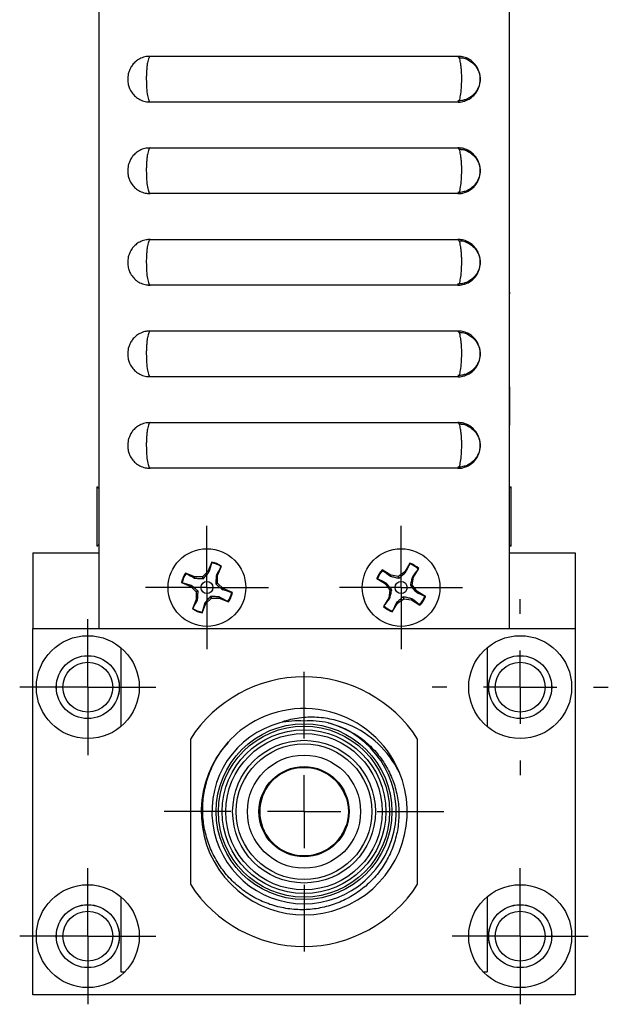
# Model space of a CAD drawing. Header units: inches. Extents: x 5.4 to 25.7, y 4.9 to 18.5.
# Tile 1 of 30: x 5.4 to 7, y 9 to 11.7. Entities that reach past the tile are written whole.
import ezdxf

# ---------------------------------------------------------------- set-up
doc = ezdxf.new("R2010")
doc.units = ezdxf.units.IN
doc.header["$LTSCALE"] = 2
doc.header["$MEASUREMENT"] = 0
doc.layers.add('SLD-0', color=179, linetype='Continuous')

# ---------------------------------------------------------------- blocks, each defined once
blk = doc.blocks.new('SW_CENTERMARKSYMBOL_11')
at = {"layer": 'SLD-0', "color": 0}
for p, q in [((0, 0.1), (0, 0.186)), ((0, 0), (0, 0.1)), ((-0.1, 0), (-0.186, 0)), ((0, 0), (-0.1, 0)), ((0, 0), (0, -0.1)), ((0, 0), (0.1, 0)), ((0.1, 0), (0.186, 0)), ((0, -0.1), (0, -0.186))]:
    blk.add_line(p, q, dxfattribs=at)
blk = doc.blocks.new('SW_CENTERMARKSYMBOL_12')
at = {"layer": 'SLD-0', "color": 0}
for p, q in [((0, 0.1), (0, 0.186)), ((0, 0), (0, 0.1)), ((-0.1, 0), (-0.186, 0)), ((0, 0), (-0.1, 0)), ((0, 0), (0, -0.1)), ((0, 0), (0.1, 0)), ((0.1, 0), (0.186, 0)), ((0, -0.1), (0, -0.186))]:
    blk.add_line(p, q, dxfattribs=at)
blk = doc.blocks.new('SW_CENTERMARKSYMBOL_13')
at = {"layer": 'SLD-0', "color": 0}
for p, q in [((0, 0.2), (0, 0.2405)), ((0, 0), (0, 0.1)), ((-0.2, 0), (-0.2405, 0)), ((0, 0), (-0.1, 0)), ((0, 0), (0, -0.1)), ((0, 0), (0.1, 0)), ((0.2, 0), (0.2405, 0)), ((0, -0.2), (0, -0.2405))]:
    blk.add_line(p, q, dxfattribs=at)
blk = doc.blocks.new('SW_CENTERMARKSYMBOL_14')
at = {"layer": 'SLD-0', "color": 0}
for p, q in [((0, 0.1), (0, 0.186)), ((0, 0), (0, 0.1)), ((-0.1, 0), (-0.186, 0)), ((0, 0), (-0.1, 0)), ((0, 0), (0, -0.1)), ((0, 0), (0.1, 0)), ((0.1, 0), (0.186, 0)), ((0, -0.1), (0, -0.186))]:
    blk.add_line(p, q, dxfattribs=at)
blk = doc.blocks.new('SW_CENTERMARKSYMBOL_15')
at = {"layer": 'SLD-0', "color": 0}
for p, q in [((0, 0.1), (0, 0.168)), ((0, 0), (0, 0.1)), ((-0.1, 0), (-0.168, 0)), ((0, 0), (-0.1, 0)), ((0, 0), (0, -0.1)), ((0, 0), (0.1, 0)), ((0.1, 0), (0.168, 0)), ((0, -0.1), (0, -0.168))]:
    blk.add_line(p, q, dxfattribs=at)
blk = doc.blocks.new('SW_CENTERMARKSYMBOL_16')
at = {"layer": 'SLD-0', "color": 0}
for p, q in [((0, 0.1), (0, 0.168)), ((0, 0), (0, 0.1)), ((-0.1, 0), (-0.168, 0)), ((0, 0), (-0.1, 0)), ((0, 0), (0, -0.1)), ((0, 0), (0.1, 0)), ((0.1, 0), (0.168, 0)), ((0, -0.1), (0, -0.168))]:
    blk.add_line(p, q, dxfattribs=at)
blk = doc.blocks.new('SW_CENTERMARKSYMBOL_17')
at = {"layer": 'SLD-0', "color": 0}
for p, q in [((0, 0.2), (0, 0.3815)), ((0, 0), (0, 0.1)), ((-0.2, 0), (-0.3815, 0)), ((0, 0), (-0.1, 0)), ((0, 0), (0, -0.1)), ((0, 0), (0.1, 0)), ((0.2, 0), (0.3815, 0)), ((0, -0.2), (0, -0.3815))]:
    blk.add_line(p, q, dxfattribs=at)
blk = doc.blocks.new('SW_CENTERMARKSYMBOL_18')
at = {"layer": 'SLD-0', "color": 0}
for p, q in [((0, 0.2), (0, 0.3815)), ((0, 0), (0, 0.1)), ((-0.2, 0), (-0.3815, 0)), ((0, 0), (-0.1, 0)), ((0, 0), (0, -0.1)), ((0, 0), (0.1, 0)), ((0.2, 0), (0.3815, 0)), ((0, -0.2), (0, -0.3815))]:
    blk.add_line(p, q, dxfattribs=at)

msp = doc.modelspace()

# ---------------------------------------------------------------- linework, layer by layer
at = {"color": 7, "linetype": 'Continuous', "lineweight": 25}
for p, q in [((5.5856, 13.7022), (5.5856, 10.0302)), ((6.7056, 13.7022), (6.7056, 10.0302)), ((6.7066, 11.6679), (6.7056, 11.6679)), ((6.7066, 11.6678), (6.7056, 11.6678)), ((6.7066, 11.6626), (6.7056, 11.6626)), ((6.7066, 11.6604), (6.7056, 11.6604)), ((6.7066, 11.6568), (6.7056, 11.6568)), ((6.7066, 11.6541), (6.7056, 11.6541)), ((6.7066, 11.625), (6.7056, 11.625)), ((5.7256, 11.5927), (6.5656, 11.5927)), ((6.7066, 11.5199), (6.7056, 11.5199)), ((6.7066, 11.5199), (6.7056, 11.5199)), ((6.7066, 11.5198), (6.7056, 11.5198)), ((6.7066, 11.5176), (6.7056, 11.5176)), ((6.7066, 11.5156), (6.7056, 11.5156)), ((6.7066, 11.5132), (6.7056, 11.5132)), ((6.7066, 11.511), (6.7056, 11.511)), ((6.7066, 11.4822), (6.7056, 11.4822)), ((5.7256, 11.4677), (5.7207, 11.4685)), ((6.5656, 11.4677), (5.7256, 11.4677)), ((6.7066, 11.362), (6.7056, 11.362)), ((6.7066, 11.3608), (6.7056, 11.3608)), ((6.7066, 11.3597), (6.7056, 11.3597)), ((6.7066, 11.3586), (6.7056, 11.3586)), ((6.7066, 11.3575), (6.7056, 11.3575)), ((6.7066, 11.3565), (6.7056, 11.3565)), ((5.7256, 11.3427), (6.5656, 11.3427)), ((6.7066, 11.3276), (6.7056, 11.3276)), ((6.7066, 11.2988), (6.7056, 11.2988)), ((6.7066, 11.2977), (6.7056, 11.2977)), ((6.7066, 11.2966), (6.7056, 11.2966)), ((6.7066, 11.2956), (6.7056, 11.2956)), ((6.7066, 11.2945), (6.7056, 11.2945)), ((5.7256, 11.2177), (5.7207, 11.2185)), ((6.5656, 11.2177), (5.7256, 11.2177)), ((6.7066, 11.2037), (6.7056, 11.2037)), ((6.7066, 11.2025), (6.7056, 11.2025)), ((6.7066, 11.2025), (6.7056, 11.2025)), ((6.7066, 11.2025), (6.7056, 11.2025)), ((6.7066, 11.1736), (6.7056, 11.1736)), ((6.7066, 11.1448), (6.7056, 11.1448)), ((6.7066, 11.1448), (6.7056, 11.1448)), ((5.7256, 11.0927), (6.5656, 11.0927)), ((5.7256, 10.9677), (5.7207, 10.9685)), ((6.5656, 10.9677), (5.7256, 10.9677)), ((6.7066, 10.9483), (6.7056, 10.9483)), ((6.7066, 10.9449), (6.7056, 10.9449)), ((6.7066, 10.9449), (6.7066, 10.944)), ((6.7066, 10.941), (6.7056, 10.941)), ((6.7066, 10.9409), (6.7056, 10.9409)), ((6.7066, 10.9371), (6.7056, 10.9371)), ((6.7066, 10.9268), (6.7056, 10.9268)), ((6.7066, 10.9115), (6.7056, 10.9115)), ((6.7066, 10.8927), (6.7056, 10.8927)), ((6.7066, 10.8729), (6.7056, 10.8729)), ((5.7256, 10.8427), (6.5656, 10.8427)), ((6.7066, 10.8566), (6.7056, 10.8566)), ((6.7066, 10.8455), (6.7056, 10.8455)), ((6.7066, 10.7932), (6.7056, 10.7932)), ((6.7066, 10.793), (6.7056, 10.793)), ((5.7256, 10.7177), (5.7207, 10.7185)), ((6.5656, 10.7177), (5.7256, 10.7177)), ((6.7066, 10.69), (6.7056, 10.69)), ((6.7066, 10.69), (6.7056, 10.69)), ((6.7066, 10.6899), (6.7056, 10.6899)), ((6.7066, 10.6899), (6.7056, 10.6899)), ((6.7066, 10.6899), (6.7056, 10.6899)), ((6.7066, 10.6899), (6.7056, 10.6899)), ((6.7066, 10.6834), (6.7056, 10.6834)), ((6.7066, 10.6834), (6.7056, 10.6834)), ((6.7066, 10.69), (6.7066, 10.69)), ((6.7066, 10.69), (6.7066, 10.6899)), ((6.7066, 10.6899), (6.7066, 10.6899)), ((6.7066, 10.6899), (6.7066, 10.6899)), ((6.7066, 10.6899), (6.7066, 10.6899)), ((6.7066, 10.6899), (6.7066, 10.6834)), ((6.7066, 10.6834), (6.7066, 10.6718)), ((6.7066, 10.6834), (6.7066, 10.6834)), ((6.7066, 10.6718), (6.7056, 10.6718)), ((6.7066, 10.6718), (6.7066, 10.587)), ((6.7067, 10.6586), (6.7066, 10.6586)), ((6.7067, 10.6586), (6.7066, 10.6586)), ((6.7067, 10.6586), (6.7066, 10.6586)), ((6.7067, 10.6586), (6.7066, 10.6586)), ((6.7067, 10.6586), (6.7066, 10.6586)), ((6.7067, 10.6586), (6.7066, 10.6586)), ((6.7067, 10.6585), (6.7066, 10.6585)), ((6.7067, 10.6585), (6.7066, 10.6585)), ((6.7067, 10.6585), (6.7066, 10.6585)), ((6.7067, 10.6585), (6.7066, 10.6585)), ((6.7067, 10.6506), (6.7066, 10.6506)), ((6.7067, 10.6504), (6.7066, 10.6504)), ((6.7067, 10.6504), (6.7066, 10.6504)), ((6.7067, 10.6504), (6.7066, 10.6504)), ((6.7067, 10.6503), (6.7066, 10.6503)), ((6.7067, 10.6503), (6.7066, 10.6503)), ((6.7067, 10.6503), (6.7066, 10.6503)), ((6.7067, 10.6499), (6.7066, 10.6499)), ((6.7067, 10.6499), (6.7066, 10.6499)), ((6.7067, 10.6486), (6.7066, 10.6486)), ((6.7067, 10.629), (6.7066, 10.629)), ((6.7067, 10.6289), (6.7066, 10.6289)), ((6.7067, 10.6215), (6.7066, 10.6215)), ((6.7067, 10.6214), (6.7066, 10.6214)), ((5.7256, 10.5927), (6.5656, 10.5927)), ((6.7066, 10.5942), (6.7067, 10.5942)), ((6.7066, 10.5942), (6.7067, 10.5942)), ((6.7066, 10.5941), (6.7067, 10.5941)), ((6.7066, 10.594), (6.7067, 10.594)), ((6.7066, 10.594), (6.7067, 10.594)), ((6.7066, 10.594), (6.7067, 10.594)), ((6.7066, 10.5934), (6.7067, 10.5934)), ((6.7066, 10.5934), (6.7067, 10.5934)), ((6.7066, 10.587), (6.7056, 10.587)), ((6.7056, 10.5857), (6.7067, 10.5857)), ((6.7066, 10.5858), (6.7067, 10.5858)), ((6.7066, 10.5858), (6.7067, 10.5858)), ((6.7066, 10.5858), (6.7067, 10.5858)), ((5.7256, 10.4677), (5.7207, 10.4685)), ((6.5656, 10.4677), (5.7256, 10.4677)), ((5.5856, 10.4125), (5.5802, 10.4172)), ((5.5802, 10.4172), (5.5802, 10.2552)), ((6.711, 10.4172), (6.7056, 10.4125)), ((6.711, 10.4021), (6.711, 10.4172)), ((6.711, 10.2552), (6.711, 10.4021)), ((5.5802, 10.2552), (5.5856, 10.2599)), ((6.7056, 10.2599), (6.711, 10.2552)), ((5.4056, 10.2372), (5.4056, 10.0302)), ((5.4056, 10.2372), (5.5856, 10.2372)), ((6.7056, 10.2372), (6.8856, 10.2372)), ((6.8856, 10.2372), (6.8856, 10.0302)), ((6.8856, 10.2372), (6.8857, 10.2372)), ((6.8857, 10.2372), (6.8857, 9.0302)), ((5.894, 10.2116), (5.8834, 10.1861)), ((5.8939, 10.2097), (5.894, 10.2116)), ((5.9096, 10.1753), (5.9201, 10.2008)), ((5.9189, 10.1994), (5.9201, 10.2008)), ((6.3825, 10.1761), (6.359, 10.1905)), ((6.3602, 10.1891), (6.359, 10.1905)), ((6.4348, 10.2086), (6.4204, 10.1851)), ((6.4344, 10.2068), (6.4348, 10.2086)), ((6.4445, 10.1703), (6.4589, 10.1938)), ((6.4575, 10.1926), (6.4589, 10.1938)), ((5.8475, 10.1712), (5.822, 10.1817)), ((5.8234, 10.1805), (5.822, 10.1817)), ((5.8468, 10.1679), (5.8475, 10.1712)), ((5.8685, 10.1712), (5.8475, 10.1712)), ((5.8834, 10.1861), (5.8685, 10.1712)), ((5.8706, 10.1663), (5.8685, 10.1712)), ((5.8862, 10.1843), (5.8834, 10.1861)), ((5.9063, 10.176), (5.9096, 10.1753)), ((5.9096, 10.1542), (5.9096, 10.1753)), ((6.3442, 10.1664), (6.3677, 10.152)), ((6.346, 10.166), (6.3442, 10.1664)), ((6.3813, 10.1729), (6.3825, 10.1761)), ((6.4033, 10.1727), (6.3825, 10.1761)), ((6.4204, 10.1851), (6.4033, 10.1727)), ((6.4045, 10.1676), (6.4033, 10.1727)), ((6.4228, 10.1828), (6.4204, 10.1851)), ((6.4411, 10.1495), (6.4445, 10.1703)), ((6.4413, 10.1715), (6.4445, 10.1703)), ((5.8112, 10.1556), (5.8367, 10.145)), ((5.813, 10.1554), (5.8112, 10.1556)), ((5.8385, 10.1478), (5.8367, 10.145)), ((5.8367, 10.145), (5.8516, 10.1301)), ((5.9047, 10.1522), (5.9096, 10.1542)), ((5.9245, 10.1393), (5.9096, 10.1542)), ((5.9227, 10.1366), (5.9245, 10.1393)), ((5.95, 10.1288), (5.9245, 10.1393)), ((6.3699, 10.1544), (6.3677, 10.152)), ((6.3677, 10.152), (6.38, 10.1349)), ((6.3852, 10.1361), (6.38, 10.1349)), ((6.436, 10.1482), (6.4411, 10.1495)), ((6.4535, 10.1324), (6.4411, 10.1495)), ((5.8516, 10.1091), (5.8411, 10.0836)), ((5.8565, 10.1322), (5.8516, 10.1301)), ((5.8516, 10.1301), (5.8516, 10.1091)), ((5.8549, 10.1084), (5.8516, 10.1091)), ((5.8777, 10.0983), (5.8926, 10.1132)), ((5.8906, 10.1181), (5.8926, 10.1132)), ((5.8926, 10.1132), (5.9137, 10.1132)), ((5.9144, 10.1165), (5.9137, 10.1132)), ((5.9137, 10.1132), (5.9392, 10.1027)), ((5.9481, 10.1289), (5.95, 10.1288)), ((6.3767, 10.1141), (6.3623, 10.0906)), ((6.38, 10.1349), (6.3767, 10.1141)), ((6.3798, 10.1129), (6.3767, 10.1141)), ((6.4008, 10.0993), (6.4179, 10.1116)), ((6.4167, 10.1168), (6.4179, 10.1116)), ((6.4179, 10.1116), (6.4387, 10.1083)), ((6.4399, 10.1114), (6.4387, 10.1083)), ((6.4513, 10.13), (6.4535, 10.1324)), ((6.477, 10.118), (6.4535, 10.1324)), ((6.4752, 10.1184), (6.477, 10.118)), ((5.8423, 10.085), (5.8411, 10.0836)), ((5.8672, 10.0728), (5.8777, 10.0983)), ((5.875, 10.1001), (5.8777, 10.0983)), ((5.9378, 10.1039), (5.9392, 10.1027)), ((6.3637, 10.0918), (6.3623, 10.0906)), ((6.3864, 10.0758), (6.4008, 10.0993)), ((6.3984, 10.1015), (6.4008, 10.0993)), ((6.4387, 10.1083), (6.4622, 10.0939)), ((6.461, 10.0953), (6.4622, 10.0939)), ((5.8673, 10.0746), (5.8672, 10.0728)), ((6.3868, 10.0776), (6.3864, 10.0758)), ((5.4056, 9.0302), (5.4056, 10.0302)), ((5.4056, 10.0302), (5.9517, 10.0302)), ((5.9517, 10.0302), (6.3394, 10.0302)), ((6.3394, 10.0302), (6.8856, 10.0302)), ((6.8856, 10.0302), (6.8856, 9.0302)), ((5.6456, 9.9779), (5.6456, 9.7624)), ((6.6456, 9.9779), (6.6456, 9.7624)), ((5.8356, 9.7285), (5.8356, 9.3319)), ((6.4556, 9.3319), (6.4556, 9.7285)), ((5.6456, 9.2979), (5.6456, 9.0932)), ((6.6456, 9.2979), (6.6456, 9.0932)), ((5.6456, 9.0932), (5.6571, 9.0932)), ((6.6341, 9.0932), (6.6456, 9.0932)), ((6.8856, 9.0302), (5.4056, 9.0302)), ((6.8856, 9.0302), (6.8857, 9.0302))]:
    msp.add_line(p, q, dxfattribs=at)
for centre, radius in [((5.8806, 10.1422), 0.106), ((6.4106, 10.1422), 0.106), ((5.8806, 10.1422), 0.0165), ((6.4106, 10.1422), 0.0165), ((5.5554, 9.8702), 0.1405), ((6.7357, 9.8702), 0.1405), ((5.5554, 9.8702), 0.086), ((5.5554, 9.8702), 0.0859), ((6.7357, 9.8702), 0.086), ((6.7357, 9.8702), 0.0859), ((5.5554, 9.8702), 0.068), ((6.7357, 9.8702), 0.068), ((6.1456, 9.5302), 0.24), ((6.1456, 9.5302), 0.2335), ((6.1456, 9.5302), 0.2235), ((6.1456, 9.5302), 0.2135), ((6.1456, 9.5302), 0.1948), ((6.1456, 9.5302), 0.1851), ((6.1456, 9.5302), 0.1545), ((6.1456, 9.5302), 0.1231), ((6.1456, 9.5302), 0.1221), ((6.1456, 9.5302), 0.121), ((5.5554, 9.1902), 0.1405), ((6.7357, 9.1902), 0.1405), ((5.5554, 9.1902), 0.086), ((5.5554, 9.1902), 0.0859), ((6.7357, 9.1902), 0.086), ((6.7357, 9.1902), 0.0859), ((5.5554, 9.1902), 0.068), ((6.7357, 9.1902), 0.068)]:
    msp.add_circle(centre, radius, dxfattribs=at)
for centre, radius, start, end in [((5.8806, 10.1422), 0.0688, 56.2121, 78.8913), ((5.8806, 10.1422), 0.0707, 56.0148, 79.0887), ((6.4106, 10.1422), 0.0707, 136.8919, 159.9658), ((6.4106, 10.1422), 0.0688, 137.0892, 159.7684), ((6.4106, 10.1422), 0.0688, 47.0892, 69.7684), ((6.4106, 10.1422), 0.0707, 46.8919, 69.9658), ((5.8806, 10.1422), 0.0707, 146.0148, 169.0887), ((5.8806, 10.1422), 0.0688, 146.2121, 168.8913), ((5.8806, 10.1422), 0.0688, 326.2121, 348.8913), ((5.8806, 10.1422), 0.0707, 326.0148, 349.0887), ((6.4106, 10.1422), 0.0688, 317.0892, 339.7684), ((6.4106, 10.1422), 0.0707, 316.8919, 339.9658), ((5.8806, 10.1422), 0.0707, 236.0148, 259.0887), ((5.8806, 10.1422), 0.0688, 236.2121, 258.8913), ((6.4106, 10.1422), 0.0707, 226.8919, 249.9658), ((6.4106, 10.1422), 0.0688, 227.0892, 249.7684), ((6.1456, 9.5302), 0.368, 32.6065, 147.3935), ((6.1456, 9.5302), 0.2815, 22.7941, 128.188), ((6.1456, 9.5302), 0.2515, 105.1368, 74.8632), ((6.1461, 9.5297), 0.2812, 137.6852, 22.9184), ((6.1457, 9.5302), 0.1209, 18.425, 180), ((6.1457, 9.5302), 0.1209, 180, 341.571), ((6.1456, 9.5302), 0.368, 212.6065, 327.3935)]:
    msp.add_arc(centre, radius, start, end, dxfattribs=at)
for points, knots in [([(5.7246, 11.5921), (5.7212, 11.5921), (5.7127, 11.5921), (5.7003, 11.5877), (5.6886, 11.5808), (5.6795, 11.5723), (5.673, 11.5633), (5.6686, 11.5542), (5.6658, 11.5454), (5.6643, 11.5357), (5.6642, 11.5246), (5.6661, 11.5132), (5.6706, 11.5012), (5.6777, 11.4899), (5.6882, 11.4797), (5.7009, 11.4723), (5.7138, 11.4681), (5.7222, 11.4681), (5.7256, 11.4681)], [0, 0, 0, 0, 0.052798, 0.130452, 0.200246, 0.263984, 0.320923, 0.371881, 0.419537, 0.464662, 0.523993, 0.589768, 0.644101, 0.721502, 0.794175, 0.868973, 0.948005, 1, 1, 1, 1]), ([(5.7256, 11.5927), (5.7242, 11.5927), (5.7228, 11.591), (5.7203, 11.5848), (5.7191, 11.5801), (5.7177, 11.5715), (5.7172, 11.5683), (5.7165, 11.5615), (5.7161, 11.5579), (5.7156, 11.5503), (5.7154, 11.5464), (5.7151, 11.5384), (5.7151, 11.5343), (5.7151, 11.5219), (5.7153, 11.5137), (5.7164, 11.4987), (5.7172, 11.4917), (5.7186, 11.4831), (5.7192, 11.4805), (5.7203, 11.4759), (5.7209, 11.474), (5.7222, 11.4709), (5.7229, 11.4697), (5.7242, 11.4681), (5.7249, 11.4677), (5.7256, 11.4677)], [0, 0, 0, 0, 0.125, 0.125, 0.25, 0.25, 0.3125, 0.3125, 0.375, 0.375, 0.4375, 0.4375, 0.5, 0.5, 0.625, 0.625, 0.75, 0.75, 0.8125, 0.8125, 0.875, 0.875, 0.9375, 0.9375, 1, 1, 1, 1]), ([(6.5656, 11.4677), (6.567, 11.4677), (6.5683, 11.4693), (6.5703, 11.474), (6.5709, 11.4759), (6.572, 11.4805), (6.5725, 11.4831), (6.574, 11.4917), (6.5748, 11.4987), (6.5758, 11.5137), (6.5761, 11.5219), (6.5761, 11.5343), (6.5761, 11.5384), (6.5758, 11.5464), (6.5756, 11.5503), (6.5751, 11.5579), (6.5747, 11.5615), (6.574, 11.5683), (6.5735, 11.5715), (6.5721, 11.5801), (6.5709, 11.5848), (6.5684, 11.591), (6.567, 11.5927), (6.5656, 11.5927)], [0, 0, 0, 0, 0.125, 0.125, 0.1875, 0.1875, 0.25, 0.25, 0.375, 0.375, 0.5, 0.5, 0.5625, 0.5625, 0.625, 0.625, 0.6875, 0.6875, 0.75, 0.75, 0.875, 0.875, 1, 1, 1, 1]), ([(6.5662, 11.4678), (6.5666, 11.4678), (6.5724, 11.4672), (6.583, 11.4698), (6.5963, 11.4753), (6.6067, 11.4831), (6.6146, 11.4918), (6.6203, 11.5009), (6.6239, 11.5099), (6.6261, 11.5189), (6.6273, 11.5305), (6.6262, 11.5426), (6.6221, 11.5558), (6.6156, 11.5677), (6.6054, 11.5787), (6.5926, 11.587), (6.5791, 11.592), (6.5698, 11.5923), (6.5656, 11.5924)], [0, 0, 0, 0, 0.00682, 0.090454, 0.163043, 0.229001, 0.289389, 0.344892, 0.393727, 0.43961, 0.487046, 0.574565, 0.625693, 0.700084, 0.782006, 0.855926, 0.934699, 1, 1, 1, 1]), ([(6.5688, 11.589), (6.5708, 11.5889), (6.5738, 11.5886), (6.5818, 11.5883), (6.5916, 11.5842), (6.6031, 11.5774), (6.6119, 11.5689), (6.6183, 11.56), (6.6225, 11.5511), (6.625, 11.5426), (6.6262, 11.5354), (6.6263, 11.5309), (6.6263, 11.5291)], [0, 0, 0, 0, 0.064703, 0.099742, 0.259403, 0.40329, 0.534574, 0.654727, 0.760736, 0.855018, 0.940345, 1, 1, 1, 1]), ([(6.6263, 11.5291), (6.6262, 11.5278), (6.6259, 11.5214), (6.6235, 11.5114), (6.6176, 11.499), (6.6094, 11.4884), (6.5979, 11.4795), (6.5889, 11.4745), (6.5834, 11.4735), (6.5828, 11.4734)], [0, 0, 0, 0, 0.053593, 0.253643, 0.401265, 0.600778, 0.77825, 0.977174, 1, 1, 1, 1]), ([(6.5828, 11.4734), (6.5783, 11.472), (6.5727, 11.4704), (6.567, 11.4709), (6.5659, 11.4711)], [0, 0, 0, 0, 0.800363, 1, 1, 1, 1]), ([(5.7246, 11.3421), (5.7212, 11.3421), (5.7127, 11.3421), (5.7003, 11.3377), (5.6886, 11.3308), (5.6795, 11.3223), (5.673, 11.3133), (5.6686, 11.3042), (5.6658, 11.2954), (5.6643, 11.2857), (5.6642, 11.2746), (5.6661, 11.2632), (5.6706, 11.2512), (5.6777, 11.2399), (5.6882, 11.2297), (5.7009, 11.2223), (5.7138, 11.2181), (5.7222, 11.2181), (5.7256, 11.2181)], [0, 0, 0, 0, 0.052798, 0.130452, 0.200246, 0.263984, 0.320923, 0.371881, 0.419537, 0.464662, 0.523993, 0.589768, 0.644101, 0.721502, 0.794175, 0.868973, 0.948005, 1, 1, 1, 1]), ([(5.7256, 11.3427), (5.7242, 11.3427), (5.7228, 11.341), (5.7203, 11.3348), (5.7191, 11.3301), (5.7177, 11.3215), (5.7172, 11.3183), (5.7165, 11.3115), (5.7161, 11.3079), (5.7156, 11.3003), (5.7154, 11.2964), (5.7151, 11.2884), (5.7151, 11.2843), (5.7151, 11.2719), (5.7153, 11.2637), (5.7164, 11.2487), (5.7172, 11.2417), (5.7186, 11.2331), (5.7192, 11.2305), (5.7203, 11.2259), (5.7209, 11.224), (5.7222, 11.2209), (5.7229, 11.2197), (5.7242, 11.2181), (5.7249, 11.2177), (5.7256, 11.2177)], [0, 0, 0, 0, 0.125, 0.125, 0.25, 0.25, 0.3125, 0.3125, 0.375, 0.375, 0.4375, 0.4375, 0.5, 0.5, 0.625, 0.625, 0.75, 0.75, 0.8125, 0.8125, 0.875, 0.875, 0.9375, 0.9375, 1, 1, 1, 1]), ([(6.5656, 11.2177), (6.567, 11.2177), (6.5683, 11.2193), (6.5703, 11.224), (6.5709, 11.2259), (6.572, 11.2305), (6.5725, 11.2331), (6.574, 11.2417), (6.5748, 11.2487), (6.5758, 11.2637), (6.5761, 11.2719), (6.5761, 11.2843), (6.5761, 11.2884), (6.5758, 11.2964), (6.5756, 11.3003), (6.5751, 11.3079), (6.5747, 11.3115), (6.574, 11.3183), (6.5735, 11.3215), (6.5721, 11.3301), (6.5709, 11.3348), (6.5684, 11.341), (6.567, 11.3427), (6.5656, 11.3427)], [0, 0, 0, 0, 0.125, 0.125, 0.1875, 0.1875, 0.25, 0.25, 0.375, 0.375, 0.5, 0.5, 0.5625, 0.5625, 0.625, 0.625, 0.6875, 0.6875, 0.75, 0.75, 0.875, 0.875, 1, 1, 1, 1]), ([(6.5662, 11.2178), (6.5666, 11.2178), (6.5724, 11.2172), (6.583, 11.2198), (6.5963, 11.2253), (6.6067, 11.2331), (6.6146, 11.2418), (6.6203, 11.2509), (6.6239, 11.2599), (6.6261, 11.2689), (6.6273, 11.2805), (6.6262, 11.2926), (6.6221, 11.3058), (6.6156, 11.3177), (6.6054, 11.3287), (6.5926, 11.337), (6.5791, 11.342), (6.5698, 11.3423), (6.5656, 11.3424)], [0, 0, 0, 0, 0.00682, 0.090454, 0.163043, 0.229001, 0.289389, 0.344892, 0.393727, 0.43961, 0.487046, 0.574565, 0.625693, 0.700084, 0.782006, 0.855926, 0.934699, 1, 1, 1, 1]), ([(6.5688, 11.339), (6.5708, 11.3389), (6.5738, 11.3386), (6.5818, 11.3383), (6.5916, 11.3342), (6.6031, 11.3274), (6.6119, 11.3189), (6.6183, 11.31), (6.6225, 11.3011), (6.625, 11.2926), (6.6262, 11.2854), (6.6263, 11.2809), (6.6263, 11.2791)], [0, 0, 0, 0, 0.064703, 0.099742, 0.259403, 0.40329, 0.534574, 0.654727, 0.760736, 0.855018, 0.940345, 1, 1, 1, 1]), ([(6.6263, 11.2791), (6.6262, 11.2778), (6.6259, 11.2714), (6.6235, 11.2614), (6.6176, 11.249), (6.6094, 11.2384), (6.5979, 11.2295), (6.5889, 11.2245), (6.5834, 11.2235), (6.5828, 11.2234)], [0, 0, 0, 0, 0.053593, 0.253643, 0.401265, 0.600778, 0.77825, 0.977174, 1, 1, 1, 1]), ([(6.5828, 11.2234), (6.5783, 11.222), (6.5727, 11.2204), (6.567, 11.2209), (6.5659, 11.2211)], [0, 0, 0, 0, 0.800363, 1, 1, 1, 1]), ([(5.7246, 11.0921), (5.7212, 11.0921), (5.7127, 11.0921), (5.7003, 11.0877), (5.6886, 11.0808), (5.6795, 11.0723), (5.673, 11.0633), (5.6686, 11.0542), (5.6658, 11.0454), (5.6643, 11.0357), (5.6642, 11.0246), (5.6661, 11.0132), (5.6706, 11.0012), (5.6777, 10.9899), (5.6882, 10.9797), (5.7009, 10.9723), (5.7138, 10.9681), (5.7222, 10.9681), (5.7256, 10.9681)], [0, 0, 0, 0, 0.052798, 0.130452, 0.200246, 0.263984, 0.320923, 0.371881, 0.419537, 0.464662, 0.523993, 0.589768, 0.644101, 0.721502, 0.794175, 0.868973, 0.948005, 1, 1, 1, 1]), ([(5.7256, 11.0927), (5.7242, 11.0927), (5.7228, 11.091), (5.7203, 11.0848), (5.7191, 11.0801), (5.7177, 11.0715), (5.7172, 11.0683), (5.7165, 11.0615), (5.7161, 11.0579), (5.7156, 11.0503), (5.7154, 11.0464), (5.7151, 11.0384), (5.7151, 11.0343), (5.7151, 11.0219), (5.7153, 11.0137), (5.7164, 10.9987), (5.7172, 10.9917), (5.7186, 10.9831), (5.7192, 10.9805), (5.7203, 10.9759), (5.7209, 10.974), (5.7222, 10.9709), (5.7229, 10.9697), (5.7242, 10.9681), (5.7249, 10.9677), (5.7256, 10.9677)], [0, 0, 0, 0, 0.125, 0.125, 0.25, 0.25, 0.3125, 0.3125, 0.375, 0.375, 0.4375, 0.4375, 0.5, 0.5, 0.625, 0.625, 0.75, 0.75, 0.8125, 0.8125, 0.875, 0.875, 0.9375, 0.9375, 1, 1, 1, 1]), ([(6.5656, 10.9677), (6.567, 10.9677), (6.5683, 10.9693), (6.5703, 10.974), (6.5709, 10.9759), (6.572, 10.9805), (6.5725, 10.9831), (6.574, 10.9917), (6.5748, 10.9987), (6.5758, 11.0137), (6.5761, 11.0219), (6.5761, 11.0343), (6.5761, 11.0384), (6.5758, 11.0464), (6.5756, 11.0503), (6.5751, 11.0579), (6.5747, 11.0615), (6.574, 11.0683), (6.5735, 11.0715), (6.5721, 11.0801), (6.5709, 11.0848), (6.5684, 11.091), (6.567, 11.0927), (6.5656, 11.0927)], [0, 0, 0, 0, 0.125, 0.125, 0.1875, 0.1875, 0.25, 0.25, 0.375, 0.375, 0.5, 0.5, 0.5625, 0.5625, 0.625, 0.625, 0.6875, 0.6875, 0.75, 0.75, 0.875, 0.875, 1, 1, 1, 1]), ([(6.5662, 10.9678), (6.5666, 10.9678), (6.5724, 10.9672), (6.583, 10.9698), (6.5963, 10.9753), (6.6067, 10.9831), (6.6146, 10.9918), (6.6203, 11.0009), (6.6239, 11.0099), (6.6261, 11.0189), (6.6273, 11.0305), (6.6262, 11.0426), (6.6221, 11.0558), (6.6156, 11.0677), (6.6054, 11.0787), (6.5926, 11.087), (6.5791, 11.092), (6.5698, 11.0923), (6.5656, 11.0924)], [0, 0, 0, 0, 0.00682, 0.090454, 0.163043, 0.229001, 0.289389, 0.344892, 0.393727, 0.43961, 0.487046, 0.574565, 0.625693, 0.700084, 0.782006, 0.855926, 0.934699, 1, 1, 1, 1]), ([(6.5688, 11.089), (6.5708, 11.0889), (6.5738, 11.0886), (6.5818, 11.0883), (6.5916, 11.0842), (6.6031, 11.0774), (6.6119, 11.0689), (6.6183, 11.06), (6.6225, 11.0511), (6.625, 11.0426), (6.6262, 11.0354), (6.6263, 11.0309), (6.6263, 11.0291)], [0, 0, 0, 0, 0.064703, 0.099742, 0.259403, 0.40329, 0.534574, 0.654727, 0.760736, 0.855018, 0.940345, 1, 1, 1, 1]), ([(6.6263, 11.0291), (6.6262, 11.0278), (6.6259, 11.0214), (6.6235, 11.0114), (6.6176, 10.999), (6.6094, 10.9884), (6.5979, 10.9795), (6.5889, 10.9745), (6.5834, 10.9735), (6.5828, 10.9734)], [0, 0, 0, 0, 0.053593, 0.2536434, 0.4012648, 0.6007779, 0.7782504, 0.9771744, 1, 1, 1, 1]), ([(6.5828, 10.9734), (6.5783, 10.972), (6.5727, 10.9704), (6.567, 10.9709), (6.5659, 10.9711)], [0, 0, 0, 0, 0.800363, 1, 1, 1, 1]), ([(5.7246, 10.8421), (5.7212, 10.8421), (5.7127, 10.8421), (5.7003, 10.8377), (5.6886, 10.8308), (5.6795, 10.8223), (5.673, 10.8133), (5.6686, 10.8042), (5.6658, 10.7954), (5.6643, 10.7857), (5.6642, 10.7746), (5.6661, 10.7632), (5.6706, 10.7512), (5.6777, 10.7399), (5.6882, 10.7297), (5.7009, 10.7223), (5.7138, 10.7181), (5.7222, 10.7181), (5.7256, 10.7181)], [0, 0, 0, 0, 0.052798, 0.130452, 0.200246, 0.263984, 0.320923, 0.371881, 0.419537, 0.464662, 0.523993, 0.589768, 0.644101, 0.721502, 0.794175, 0.868973, 0.948005, 1, 1, 1, 1]), ([(5.7256, 10.8427), (5.7242, 10.8427), (5.7228, 10.841), (5.7203, 10.8348), (5.7191, 10.8301), (5.7177, 10.8215), (5.7172, 10.8183), (5.7165, 10.8115), (5.7161, 10.8079), (5.7156, 10.8003), (5.7154, 10.7964), (5.7151, 10.7884), (5.7151, 10.7843), (5.7151, 10.7719), (5.7153, 10.7637), (5.7164, 10.7487), (5.7172, 10.7417), (5.7186, 10.7331), (5.7192, 10.7305), (5.7203, 10.7259), (5.7209, 10.724), (5.7222, 10.7209), (5.7229, 10.7197), (5.7242, 10.7181), (5.7249, 10.7177), (5.7256, 10.7177)], [0, 0, 0, 0, 0.125, 0.125, 0.25, 0.25, 0.3125, 0.3125, 0.375, 0.375, 0.4375, 0.4375, 0.5, 0.5, 0.625, 0.625, 0.75, 0.75, 0.8125, 0.8125, 0.875, 0.875, 0.9375, 0.9375, 1, 1, 1, 1]), ([(6.5656, 10.7177), (6.567, 10.7177), (6.5683, 10.7193), (6.5703, 10.724), (6.5709, 10.7259), (6.572, 10.7305), (6.5725, 10.7331), (6.574, 10.7417), (6.5748, 10.7487), (6.5758, 10.7637), (6.5761, 10.7719), (6.5761, 10.7843), (6.5761, 10.7884), (6.5758, 10.7964), (6.5756, 10.8003), (6.5751, 10.8079), (6.5747, 10.8115), (6.574, 10.8183), (6.5735, 10.8215), (6.5721, 10.8301), (6.5709, 10.8348), (6.5684, 10.841), (6.567, 10.8427), (6.5656, 10.8427)], [0, 0, 0, 0, 0.125, 0.125, 0.1875, 0.1875, 0.25, 0.25, 0.375, 0.375, 0.5, 0.5, 0.5625, 0.5625, 0.625, 0.625, 0.6875, 0.6875, 0.75, 0.75, 0.875, 0.875, 1, 1, 1, 1]), ([(6.5662, 10.7178), (6.5666, 10.7178), (6.5724, 10.7172), (6.583, 10.7198), (6.5963, 10.7253), (6.6067, 10.7331), (6.6146, 10.7418), (6.6203, 10.7509), (6.6239, 10.7599), (6.6261, 10.7689), (6.6273, 10.7805), (6.6262, 10.7926), (6.6221, 10.8058), (6.6156, 10.8177), (6.6054, 10.8287), (6.5926, 10.837), (6.5791, 10.842), (6.5698, 10.8423), (6.5656, 10.8424)], [0, 0, 0, 0, 0.00682, 0.090454, 0.163043, 0.229001, 0.289389, 0.344892, 0.393727, 0.43961, 0.487046, 0.574565, 0.625693, 0.700084, 0.782006, 0.855926, 0.934699, 1, 1, 1, 1]), ([(6.5688, 10.839), (6.5708, 10.8389), (6.5738, 10.8386), (6.5818, 10.8383), (6.5916, 10.8342), (6.6031, 10.8274), (6.6119, 10.8189), (6.6183, 10.81), (6.6225, 10.8011), (6.625, 10.7926), (6.6262, 10.7854), (6.6263, 10.7809), (6.6263, 10.7791)], [0, 0, 0, 0, 0.064703, 0.099742, 0.259403, 0.40329, 0.534574, 0.654727, 0.760736, 0.855018, 0.940345, 1, 1, 1, 1]), ([(6.6263, 10.7791), (6.6262, 10.7778), (6.6259, 10.7714), (6.6235, 10.7614), (6.6176, 10.749), (6.6094, 10.7384), (6.5979, 10.7295), (6.5889, 10.7245), (6.5834, 10.7235), (6.5828, 10.7234)], [0, 0, 0, 0, 0.053593, 0.2536434, 0.4012648, 0.6007779, 0.7782504, 0.9771744, 1, 1, 1, 1]), ([(6.5828, 10.7234), (6.5783, 10.722), (6.5727, 10.7204), (6.567, 10.7209), (6.5659, 10.7211)], [0, 0, 0, 0, 0.8003631, 1, 1, 1, 1]), ([(5.7256, 10.5927), (5.7242, 10.5927), (5.7228, 10.591), (5.7203, 10.5848), (5.7191, 10.5801), (5.7177, 10.5715), (5.7172, 10.5683), (5.7165, 10.5615), (5.7161, 10.5579), (5.7156, 10.5503), (5.7154, 10.5464), (5.7151, 10.5384), (5.7151, 10.5343), (5.7151, 10.5219), (5.7153, 10.5137), (5.7164, 10.4987), (5.7172, 10.4917), (5.7186, 10.4831), (5.7192, 10.4805), (5.7203, 10.4759), (5.7209, 10.474), (5.7222, 10.4709), (5.7229, 10.4697), (5.7242, 10.4681), (5.7249, 10.4677), (5.7256, 10.4677)], [0, 0, 0, 0, 0.125, 0.125, 0.25, 0.25, 0.3125, 0.3125, 0.375, 0.375, 0.4375, 0.4375, 0.5, 0.5, 0.625, 0.625, 0.75, 0.75, 0.8125, 0.8125, 0.875, 0.875, 0.9375, 0.9375, 1, 1, 1, 1]), ([(6.5656, 10.4677), (6.567, 10.4677), (6.5683, 10.4693), (6.5703, 10.474), (6.5709, 10.4759), (6.572, 10.4805), (6.5725, 10.4831), (6.574, 10.4917), (6.5748, 10.4987), (6.5758, 10.5137), (6.5761, 10.5219), (6.5761, 10.5343), (6.5761, 10.5384), (6.5758, 10.5464), (6.5756, 10.5503), (6.5751, 10.5579), (6.5747, 10.5615), (6.574, 10.5683), (6.5735, 10.5715), (6.5721, 10.5801), (6.5709, 10.5848), (6.5684, 10.591), (6.567, 10.5927), (6.5656, 10.5927)], [0, 0, 0, 0, 0.125, 0.125, 0.1875, 0.1875, 0.25, 0.25, 0.375, 0.375, 0.5, 0.5, 0.5625, 0.5625, 0.625, 0.625, 0.6875, 0.6875, 0.75, 0.75, 0.875, 0.875, 1, 1, 1, 1]), ([(6.5662, 10.4678), (6.5666, 10.4678), (6.5724, 10.4672), (6.583, 10.4698), (6.5963, 10.4753), (6.6067, 10.4831), (6.6146, 10.4918), (6.6203, 10.5009), (6.6239, 10.5099), (6.6261, 10.5189), (6.6273, 10.5305), (6.6262, 10.5426), (6.6221, 10.5558), (6.6156, 10.5677), (6.6054, 10.5787), (6.5926, 10.587), (6.5791, 10.592), (6.5698, 10.5923), (6.5656, 10.5924)], [0, 0, 0, 0, 0.00682, 0.090454, 0.163043, 0.229001, 0.289389, 0.344892, 0.393727, 0.43961, 0.487046, 0.574565, 0.625693, 0.700084, 0.782006, 0.855926, 0.934699, 1, 1, 1, 1]), ([(5.7246, 10.5921), (5.7212, 10.5921), (5.7127, 10.5921), (5.7003, 10.5877), (5.6886, 10.5808), (5.6795, 10.5723), (5.673, 10.5633), (5.6686, 10.5542), (5.6658, 10.5454), (5.6643, 10.5357), (5.6642, 10.5246), (5.6661, 10.5132), (5.6706, 10.5012), (5.6777, 10.4899), (5.6882, 10.4797), (5.7009, 10.4723), (5.7138, 10.4681), (5.7222, 10.4681), (5.7256, 10.4681)], [0, 0, 0, 0, 0.052798, 0.130452, 0.200246, 0.263984, 0.320923, 0.371881, 0.419537, 0.464662, 0.523993, 0.589768, 0.644101, 0.721502, 0.794175, 0.868973, 0.948005, 1, 1, 1, 1]), ([(6.5688, 10.589), (6.5708, 10.5889), (6.5738, 10.5886), (6.5818, 10.5883), (6.5916, 10.5842), (6.6031, 10.5774), (6.6119, 10.5689), (6.6183, 10.56), (6.6225, 10.5511), (6.625, 10.5426), (6.6262, 10.5354), (6.6263, 10.5309), (6.6263, 10.5291)], [0, 0, 0, 0, 0.064703, 0.099742, 0.259403, 0.40329, 0.534574, 0.654727, 0.760736, 0.855018, 0.940345, 1, 1, 1, 1]), ([(6.7066, 10.587), (6.7066, 10.5868), (6.7066, 10.5857), (6.7066, 10.5857), (6.7066, 10.5857)], [0, 0, 0, 0, 0.225259, 1, 1, 1, 1]), ([(6.6263, 10.5291), (6.6262, 10.5278), (6.6259, 10.5214), (6.6235, 10.5114), (6.6176, 10.499), (6.6094, 10.4884), (6.5979, 10.4795), (6.5889, 10.4745), (6.5834, 10.4735), (6.5828, 10.4734)], [0, 0, 0, 0, 0.053593, 0.2536434, 0.4012648, 0.6007779, 0.7782504, 0.9771744, 1, 1, 1, 1]), ([(6.5828, 10.4734), (6.5783, 10.472), (6.5727, 10.4704), (6.567, 10.4709), (6.5659, 10.4711)], [0, 0, 0, 0, 0.800363, 1, 1, 1, 1]), ([(5.8468, 10.1679), (5.8505, 10.1676), (5.8542, 10.1673), (5.8619, 10.1667), (5.8659, 10.1665), (5.8706, 10.1663)], [0, 0, 0, 0, 0.5, 0.5, 1, 1, 1, 1]), ([(5.8706, 10.1663), (5.8737, 10.1697), (5.8764, 10.1727), (5.8814, 10.1786), (5.8839, 10.1815), (5.8862, 10.1843)], [0, 0, 0, 0, 0.5, 0.5, 1, 1, 1, 1]), ([(5.9063, 10.176), (5.906, 10.1723), (5.9057, 10.1686), (5.9051, 10.1609), (5.9049, 10.1569), (5.9047, 10.1522)], [0, 0, 0, 0, 0.5, 0.5, 1, 1, 1, 1]), ([(6.3813, 10.1729), (6.3849, 10.1721), (6.3885, 10.1712), (6.396, 10.1694), (6.4, 10.1685), (6.4045, 10.1676)], [0, 0, 0, 0, 0.5, 0.5, 1, 1, 1, 1]), ([(6.4045, 10.1676), (6.4082, 10.1704), (6.4113, 10.173), (6.4172, 10.178), (6.42, 10.1805), (6.4228, 10.1828)], [0, 0, 0, 0, 0.5, 0.5, 1, 1, 1, 1]), ([(6.4413, 10.1715), (6.4405, 10.1679), (6.4396, 10.1643), (6.4378, 10.1567), (6.4369, 10.1528), (6.436, 10.1482)], [0, 0, 0, 0, 0.5, 0.5, 1, 1, 1, 1]), ([(5.8565, 10.1322), (5.8531, 10.1353), (5.85, 10.138), (5.8441, 10.143), (5.8413, 10.1455), (5.8385, 10.1478)], [0, 0, 0, 0, 0.5, 0.5, 1, 1, 1, 1]), ([(5.9047, 10.1522), (5.9081, 10.1491), (5.9111, 10.1464), (5.917, 10.1413), (5.9199, 10.1389), (5.9227, 10.1366)], [0, 0, 0, 0, 0.5, 0.5, 1, 1, 1, 1]), ([(6.3852, 10.1361), (6.3823, 10.1398), (6.3798, 10.1428), (6.3747, 10.1488), (6.3723, 10.1516), (6.3699, 10.1544)], [0, 0, 0, 0, 0.5, 0.5, 1, 1, 1, 1]), ([(6.3798, 10.1129), (6.3807, 10.1165), (6.3816, 10.1201), (6.3834, 10.1276), (6.3843, 10.1316), (6.3852, 10.1361)], [0, 0, 0, 0, 0.5, 0.5, 1, 1, 1, 1]), ([(6.436, 10.1482), (6.4388, 10.1446), (6.4414, 10.1415), (6.4464, 10.1356), (6.4489, 10.1327), (6.4513, 10.13)], [0, 0, 0, 0, 0.5, 0.5, 1, 1, 1, 1]), ([(5.8549, 10.1084), (5.8552, 10.1121), (5.8555, 10.1158), (5.856, 10.1235), (5.8563, 10.1275), (5.8565, 10.1322)], [0, 0, 0, 0, 0.5, 0.5, 1, 1, 1, 1]), ([(5.8906, 10.1181), (5.8875, 10.1147), (5.8848, 10.1116), (5.8797, 10.1057), (5.8773, 10.1029), (5.875, 10.1001)], [0, 0, 0, 0, 0.5, 0.5, 1, 1, 1, 1]), ([(5.9144, 10.1165), (5.9107, 10.1168), (5.907, 10.1171), (5.8993, 10.1176), (5.8953, 10.1179), (5.8906, 10.1181)], [0, 0, 0, 0, 0.5, 0.5, 1, 1, 1, 1]), ([(6.4167, 10.1168), (6.413, 10.1139), (6.4099, 10.1114), (6.404, 10.1063), (6.4011, 10.1039), (6.3984, 10.1015)], [0, 0, 0, 0, 0.5, 0.5, 1, 1, 1, 1]), ([(6.4399, 10.1114), (6.4363, 10.1123), (6.4327, 10.1132), (6.4251, 10.115), (6.4212, 10.1159), (6.4167, 10.1168)], [0, 0, 0, 0, 0.5, 0.5, 1, 1, 1, 1]), ([(6.4051, 9.6392), (6.3904, 9.668), (6.3712, 9.6935), (6.3241, 9.7377), (6.2974, 9.7552), (6.2527, 9.7738), (6.2375, 9.7786), (6.2141, 9.7836), (6.2063, 9.785), (6.1904, 9.7869), (6.1823, 9.7876), (6.1582, 9.7883), (6.1423, 9.7874), (6.1108, 9.7825), (6.0951, 9.7785), (6.0799, 9.773)], [0, 0, 0, 0, 0.25, 0.25, 0.5, 0.5, 0.625, 0.625, 0.6875, 0.6875, 0.75, 0.75, 0.875, 0.875, 1, 1, 1, 1]), ([(6.2113, 9.773), (6.2258, 9.7694), (6.2399, 9.7645), (6.2669, 9.7525), (6.28, 9.7453), (6.3048, 9.7285), (6.3163, 9.7191), (6.3375, 9.6985), (6.3473, 9.6871), (6.3648, 9.6629), (6.3723, 9.6501), (6.382, 9.6302), (6.385, 9.6233), (6.3903, 9.6094), (6.3927, 9.6023), (6.3988, 9.5807), (6.4016, 9.5662), (6.4046, 9.5367), (6.4049, 9.5217), (6.4028, 9.4919), (6.4006, 9.4773), (6.3935, 9.4485), (6.3887, 9.4342), (6.3768, 9.4069), (6.3698, 9.3939), (6.3535, 9.3691), (6.3441, 9.3573), (6.3238, 9.3356), (6.3128, 9.3257), (6.2892, 9.3077), (6.2765, 9.2996), (6.2501, 9.2858), (6.2365, 9.2801), (6.2083, 9.2709), (6.1936, 9.2675), (6.1642, 9.2631), (6.1494, 9.2622), (6.1198, 9.2629), (6.1047, 9.2644), (6.0755, 9.2699), (6.0613, 9.2739), (6.0334, 9.2841), (6.0197, 9.2904), (5.9939, 9.3051), (5.9817, 9.3135), (5.9587, 9.3322), (5.9478, 9.3426), (5.9281, 9.3649), (5.9192, 9.3767), (5.9034, 9.4018), (5.8964, 9.4152), (5.8849, 9.4426), (5.8802, 9.4567), (5.8733, 9.4854), (5.8709, 9.5003), (5.8687, 9.53), (5.8688, 9.5448), (5.8714, 9.5743), (5.8739, 9.5891), (5.8812, 9.6181), (5.8859, 9.6321), (5.8976, 9.6593), (5.9046, 9.6724), (5.9287, 9.7103), (5.9484, 9.7324), (5.9716, 9.7514)], [0, 0, 0, 0, 0.03125, 0.03125, 0.0625, 0.0625, 0.09375, 0.09375, 0.125, 0.125, 0.15625, 0.15625, 0.171875, 0.171875, 0.1875, 0.1875, 0.21875, 0.21875, 0.25, 0.25, 0.28125, 0.28125, 0.3125, 0.3125, 0.34375, 0.34375, 0.375, 0.375, 0.40625, 0.40625, 0.4375, 0.4375, 0.46875, 0.46875, 0.5, 0.5, 0.53125, 0.53125, 0.5625, 0.5625, 0.59375, 0.59375, 0.625, 0.625, 0.65625, 0.65625, 0.6875, 0.6875, 0.71875, 0.71875, 0.75, 0.75, 0.78125, 0.78125, 0.8125, 0.8125, 0.84375, 0.84375, 0.875, 0.875, 0.90625, 0.90625, 0.9375, 0.9375, 1, 1, 1, 1]), ([(6.2113, 9.773), (6.2005, 9.7752), (6.1895, 9.7767), (6.1676, 9.7783), (6.1566, 9.7783), (6.1456, 9.7777)], [0, 0, 0, 0, 0.5, 0.5, 1, 1, 1, 1])]:
    msp.add_open_spline(points, degree=3, knots=knots, dxfattribs=at)
for points in [[(6.7066, 10.9483), (6.7066, 10.9483), (6.7066, 10.9472), (6.7066, 10.9449)], [(5.8862, 10.1843), (5.8888, 10.1928), (5.8913, 10.2013), (5.8939, 10.2097)], [(5.9189, 10.1994), (5.9147, 10.1916), (5.9105, 10.1838), (5.9063, 10.176)], [(6.3602, 10.1891), (6.3672, 10.1837), (6.3743, 10.1783), (6.3813, 10.1729)], [(6.4228, 10.1828), (6.4267, 10.1908), (6.4305, 10.1988), (6.4344, 10.2068)], [(6.4575, 10.1926), (6.4521, 10.1856), (6.4467, 10.1785), (6.4413, 10.1715)], [(5.8234, 10.1805), (5.8312, 10.1763), (5.839, 10.1721), (5.8468, 10.1679)], [(6.3699, 10.1544), (6.3619, 10.1583), (6.354, 10.1621), (6.346, 10.166)], [(5.8385, 10.1478), (5.83, 10.1504), (5.8215, 10.1529), (5.813, 10.1554)], [(5.9227, 10.1366), (5.9312, 10.134), (5.9397, 10.1315), (5.9481, 10.1289)], [(5.8423, 10.085), (5.8465, 10.0928), (5.8507, 10.1006), (5.8549, 10.1084)], [(5.9378, 10.1039), (5.93, 10.1081), (5.9222, 10.1123), (5.9144, 10.1165)], [(6.3637, 10.0918), (6.3691, 10.0988), (6.3745, 10.1058), (6.3798, 10.1129)], [(6.461, 10.0953), (6.454, 10.1007), (6.4469, 10.1061), (6.4399, 10.1114)], [(6.4513, 10.13), (6.4592, 10.1261), (6.4672, 10.1222), (6.4752, 10.1184)], [(5.875, 10.1001), (5.8724, 10.0916), (5.8699, 10.0831), (5.8673, 10.0746)], [(6.3984, 10.1015), (6.3945, 10.0935), (6.3906, 10.0856), (6.3868, 10.0776)], [(6.1456, 9.7777), (6.1234, 9.779), (6.1015, 9.7774), (6.0799, 9.773)]]:
    msp.add_open_spline(points, degree=3, dxfattribs=at)

# ---------------------------------------------------------------- block references
at = {"layer": 'SLD-0', "color": 7}
for name, p in [('SW_CENTERMARKSYMBOL_16', (5.8806, 10.1422)), ('SW_CENTERMARKSYMBOL_15', (6.4106, 10.1422)), ('SW_CENTERMARKSYMBOL_13', (6.7357, 9.8702)), ('SW_CENTERMARKSYMBOL_14', (5.5554, 9.8702)), ('SW_CENTERMARKSYMBOL_17', (6.1456, 9.5302)), ('SW_CENTERMARKSYMBOL_18', (6.1457, 9.5302)), ('SW_CENTERMARKSYMBOL_12', (5.5554, 9.1902)), ('SW_CENTERMARKSYMBOL_11', (6.7357, 9.1902))]:
    msp.add_blockref(name, p, dxfattribs=at)

doc.saveas('drawing.dxf')
